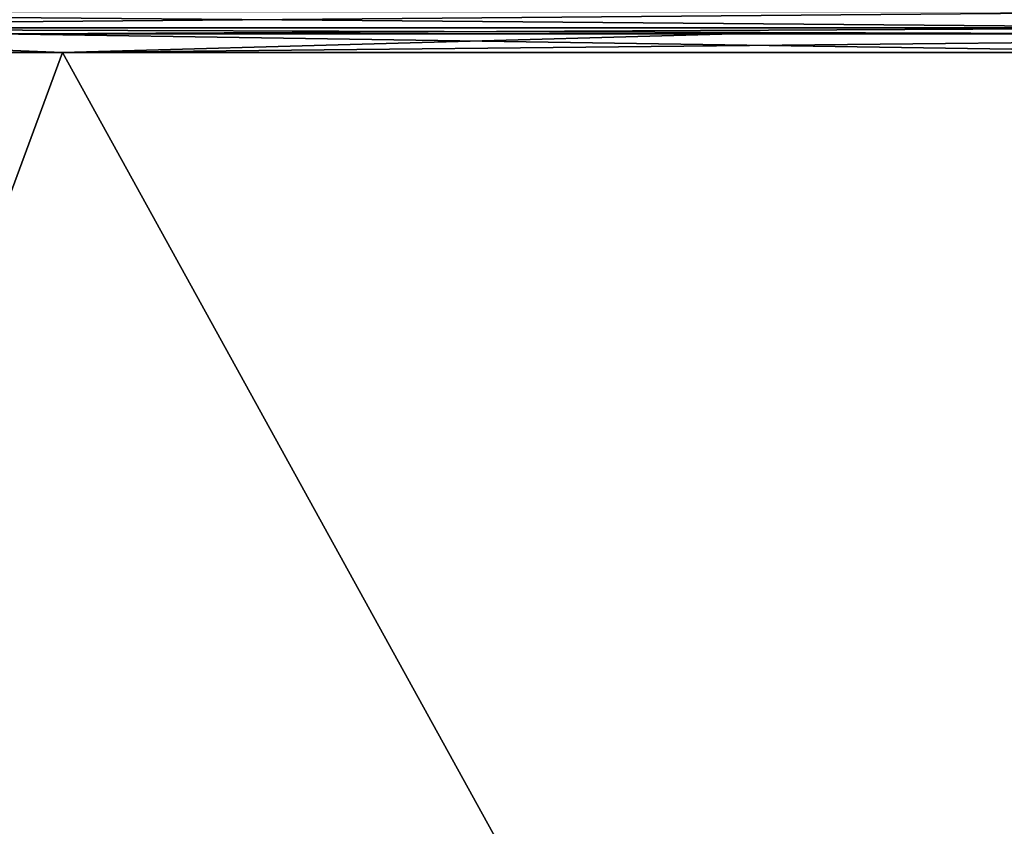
# Model space of a CAD drawing. Header units: millimetres. Extents: x -125 to 125, y -51 to 12.
# Tile 21 of 79: x -47.7 to -42.17, y 4.55 to 9.08. Entities that reach past the tile are written whole.
import ezdxf

# ---------------------------------------------------------------- set-up
doc = ezdxf.new("R2010")
doc.units = ezdxf.units.MM
doc.header["$LTSCALE"] = 65.185185
for name, color, linetype in [('117', 7, 'CONTINUOUS'), ('118', 7, 'CONTINUOUS'), ('79', 7, 'CONTINUOUS'), ('80', 7, 'CONTINUOUS')]:
    doc.layers.add(name, color=color, linetype=linetype)

msp = doc.modelspace()

# ---------------------------------------------------------------- linework, layer by layer
at = {"layer": '117', "color": 1, "linetype": 'CONTINUOUS'}
for points in [[(-51.9265, 8.8946, 113.7032), (-40.8832, 8.8946, 118.1242), (-47.8354, 9, 115.4849), (-51.9265, 8.8946, 113.7032)], [(-47.8354, 9, 115.4849), (-40.8832, 8.8946, 118.1242), (-41.2848, 9, 117.9854), (-47.8354, 9, 115.4849)], [(-40.8832, 8.8946, 118.1242), (-51.9265, 8.8946, 113.7032), (-40.849, -3.0907, 118.0254), (-40.8832, 8.8946, 118.1242)], [(-40.849, -3.0907, 118.0254), (-51.9265, 8.8946, 113.7032), (-51.883, -3.0907, 113.608), (-40.849, -3.0907, 118.0254)]]:
    msp.add_3dface(points, dxfattribs=at)
at = {"layer": '118', "color": 1, "linetype": 'CONTINUOUS'}
for points in [[(-47.4609, 8.8946, -115.6384), (-57.7589, 8.8946, -110.8543), (-50.0784, 9, -114.5302), (-47.4609, 8.8946, -115.6384)], [(-43.6866, 9, -117.1174), (-47.4609, 8.8946, -115.6384), (-50.0784, 9, -114.5302), (-43.6866, 9, -117.1174)], [(-37.162, 9, -119.3482), (-47.4609, 8.8946, -115.6384), (-43.6866, 9, -117.1174), (-37.162, 9, -119.3482)], [(-36.7713, 8.8946, -119.4682), (-47.4609, 8.8946, -115.6384), (-37.162, 9, -119.3482), (-36.7713, 8.8946, -119.4682)], [(-47.4609, 8.8946, -115.6384), (-51.883, -3.0907, -113.608), (-57.7589, 8.8946, -110.8543), (-47.4609, 8.8946, -115.6384)], [(-40.849, -3.0907, -118.0254), (-51.883, -3.0907, -113.608), (-47.4609, 8.8946, -115.6384), (-40.849, -3.0907, -118.0254)], [(-36.7713, 8.8946, -119.4682), (-40.849, -3.0907, -118.0254), (-47.4609, 8.8946, -115.6384), (-36.7713, 8.8946, -119.4682)]]:
    msp.add_3dface(points, dxfattribs=at)
at = {"layer": '79', "linetype": 'CONTINUOUS'}
for points in [[(-40.8405, 9.1251, 118.001), (-51.8723, 9.1251, 113.5846), (-40.8106, 9.0335, 117.9145), (-40.8405, 9.1251, 118.001)], [(-40.8106, 9.0335, 117.9145), (-51.8723, 9.1251, 113.5846), (-51.8343, 9.0335, 113.5013), (-40.8106, 9.0335, 117.9145)], [(-40.8106, 9.0335, 117.9145), (-51.8343, 9.0335, 113.5013), (-41.17, 9, 117.657), (-40.8106, 9.0335, 117.9145)], [(-41.17, 9, 117.657), (-51.8343, 9.0335, 113.5013), (-47.7024, 9, 115.1635), (-41.17, 9, 117.657)]]:
    msp.add_3dface(points, dxfattribs=at)
at = {"layer": '80', "linetype": 'CONTINUOUS'}
for points in [[(-51.8723, 9.1251, -113.5846), (-40.8405, 9.1251, -118.001), (-51.8343, 9.0335, -113.5013), (-51.8723, 9.1251, -113.5846)], [(-51.8343, 9.0335, -113.5013), (-40.8405, 9.1251, -118.001), (-40.8106, 9.0335, -117.9145), (-51.8343, 9.0335, -113.5013)], [(-54.0846, 9, -112.3076), (-51.8343, 9.0335, -113.5013), (-47.7024, 9, -115.1635), (-54.0846, 9, -112.3076)], [(-51.8343, 9.0335, -113.5013), (-40.8106, 9.0335, -117.9145), (-47.7024, 9, -115.1635), (-51.8343, 9.0335, -113.5013)], [(-47.7024, 9, -115.1635), (-40.8106, 9.0335, -117.9145), (-41.17, 9, -117.657), (-47.7024, 9, -115.1635)]]:
    msp.add_3dface(points, dxfattribs=at)

doc.saveas('drawing.dxf')
